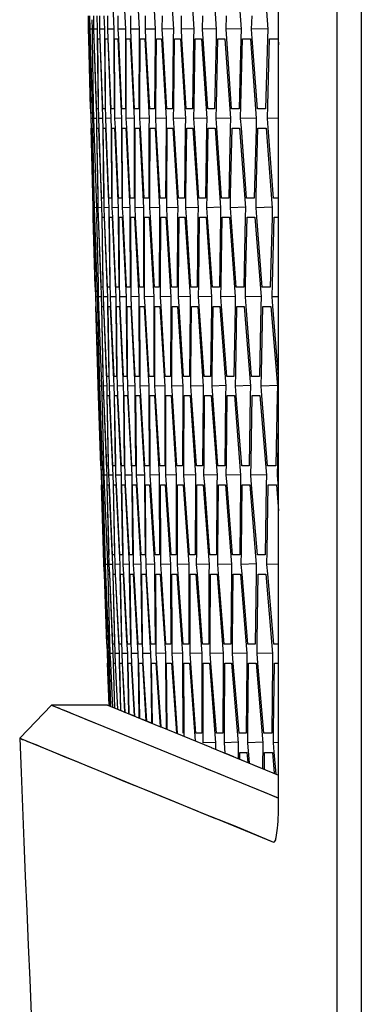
# Model space of a CAD drawing. Header units: millimetres. Extents: x 0 to 420, y 0 to 297.
# Tile 78 of 150: x 186.11 to 188.26, y 199.08 to 205.25. Entities that reach past the tile are written whole.
import ezdxf

# ---------------------------------------------------------------- set-up
doc = ezdxf.new("R2010")
doc.units = ezdxf.units.MM
doc.header["$LTSCALE"] = 23.1
doc.layers.get('0').update_dxf_attribs({"linetype": 'CONTINUOUS'})
doc.layers.add('02___PRT_ALL_AXES', color=7, linetype='CONTINUOUS')

msp = doc.modelspace()

# ---------------------------------------------------------------- linework, layer by layer
at = {"color": 7, "linetype": 'Continuous'}
for p, q in [((188.2577, 225.7925), (188.2577, 196.9141)), ((188.1035, 225.6818), (188.1035, 197.0248)), ((187.738, 200.3538), (187.738, 222.3528)), ((186.6829, 205.6937), (186.7034, 205.1938)), ((186.7537, 205.6937), (186.7763, 205.1938)), ((186.8383, 205.6937), (186.8629, 205.1938)), ((186.9367, 205.6937), (186.9633, 205.1938)), ((187.0487, 205.6937), (187.0774, 205.1938)), ((187.1746, 205.6937), (187.2052, 205.1938)), ((187.3141, 205.6937), (187.3468, 205.1938)), ((187.4674, 205.6937), (187.5021, 205.1938)), ((187.6343, 205.6937), (187.6711, 205.1938)), ((186.5453, 205.1938), (186.5435, 205.2771)), ((186.5479, 205.2537), (186.5494, 205.1938)), ((186.555, 205.1938), (186.5535, 205.2771)), ((186.5655, 205.2535), (186.5673, 205.1938)), ((186.5784, 205.1938), (186.5773, 205.2771)), ((186.5961, 205.2771), (186.5989, 205.1938)), ((186.6156, 205.1938), (186.6148, 205.2771)), ((186.6411, 205.2771), (186.6442, 205.1938)), ((186.6665, 205.1938), (186.6661, 205.2771)), ((186.7312, 205.1938), (186.7311, 205.2771)), ((186.8097, 205.1938), (186.8099, 205.2771)), ((186.9019, 205.1938), (186.9025, 205.2771)), ((187.0078, 205.1938), (187.0087, 205.2771)), ((187.1275, 205.1938), (187.1288, 205.2771)), ((187.2609, 205.1938), (187.2625, 205.2771)), ((187.408, 205.1938), (187.41, 205.2771)), ((187.5689, 205.1938), (187.5712, 205.2771)), ((186.5494, 205.1939), (186.5453, 205.1938)), ((186.5467, 205.1338), (186.5453, 205.1938)), ((186.5494, 205.1938), (186.5506, 205.1337)), ((186.5673, 205.1941), (186.555, 205.1938)), ((186.5566, 205.1339), (186.555, 205.1938)), ((186.5673, 205.1938), (186.5682, 205.1337)), ((186.5989, 205.1943), (186.5784, 205.1938)), ((186.5803, 205.1339), (186.5784, 205.1938)), ((186.5989, 205.1938), (186.5996, 205.1337)), ((186.6442, 205.1945), (186.6156, 205.1938)), ((186.6177, 205.134), (186.6156, 205.1938)), ((186.6442, 205.1938), (186.6447, 205.1337)), ((186.7034, 205.1947), (186.6665, 205.1938)), ((186.6689, 205.134), (186.6665, 205.1938)), ((186.7034, 205.1938), (186.7036, 205.1338)), ((186.7762, 205.1948), (186.7312, 205.1938)), ((186.7339, 205.1341), (186.7312, 205.1938)), ((186.7763, 205.1938), (186.7762, 205.1338)), ((186.8629, 205.195), (186.8097, 205.1938)), ((186.8125, 205.1341), (186.8097, 205.1938)), ((186.8629, 205.1938), (186.8626, 205.1339)), ((186.9632, 205.1952), (186.9019, 205.1938)), ((186.905, 205.1342), (186.9019, 205.1938)), ((186.9633, 205.1938), (186.9627, 205.1339)), ((187.0774, 205.1954), (187.0078, 205.1938)), ((187.0112, 205.1343), (187.0078, 205.1938)), ((187.0774, 205.1938), (187.0766, 205.134)), ((187.2052, 205.1956), (187.1275, 205.1938)), ((187.1311, 205.1344), (187.1275, 205.1938)), ((187.2052, 205.1938), (187.2042, 205.134)), ((187.3468, 205.1958), (187.2609, 205.1938)), ((187.2647, 205.1345), (187.2609, 205.1938)), ((187.3468, 205.1938), (187.3455, 205.1341)), ((187.5021, 205.196), (187.408, 205.1938)), ((187.4121, 205.1346), (187.408, 205.1938)), ((187.5021, 205.1938), (187.5006, 205.1341)), ((187.6711, 205.1961), (187.5689, 205.1938)), ((187.5732, 205.1347), (187.5689, 205.1938)), ((187.6711, 205.1938), (187.6694, 205.1342)), ((186.5576, 204.694), (186.5467, 205.1338)), ((186.5598, 204.7173), (186.5514, 205.1338)), ((186.5514, 205.1338), (186.5555, 205.1338)), ((186.5693, 204.694), (186.5566, 205.1339)), ((186.5767, 204.7173), (186.57, 205.1338)), ((186.57, 205.1338), (186.5782, 205.1338)), ((186.5782, 205.1338), (186.5917, 204.7173)), ((186.5948, 204.694), (186.5803, 205.1339)), ((186.5996, 205.1337), (186.605, 204.694)), ((186.6073, 204.7173), (186.6023, 205.1338)), ((186.6023, 205.1338), (186.6146, 205.1338)), ((186.6146, 205.1338), (186.6299, 204.7173)), ((186.634, 204.694), (186.6177, 205.134)), ((186.6447, 205.1337), (186.6483, 204.694)), ((186.6518, 204.7173), (186.6484, 205.1338)), ((186.6484, 205.1338), (186.6648, 205.1338)), ((186.6648, 205.1338), (186.6853, 204.634)), ((186.687, 204.694), (186.6689, 205.134)), ((186.7036, 205.1338), (186.7054, 204.694)), ((186.7099, 204.7173), (186.7083, 205.1338)), ((186.7083, 205.1338), (186.7288, 205.1338)), ((186.7288, 205.1338), (186.7513, 204.634)), ((186.7537, 204.694), (186.7339, 205.1341)), ((186.7762, 205.1338), (186.7763, 204.694)), ((186.7818, 204.7173), (186.7819, 205.1338)), ((186.7819, 205.1338), (186.8065, 205.1338)), ((186.8065, 205.1338), (186.831, 204.634)), ((186.8342, 204.694), (186.8125, 205.1341)), ((186.8626, 205.1339), (186.8608, 204.694)), ((186.8675, 204.7173), (186.8693, 205.1338)), ((186.8693, 205.1338), (186.8979, 205.1338)), ((186.8979, 205.1338), (186.9245, 204.634)), ((186.9285, 204.694), (186.905, 205.1342)), ((186.9627, 205.1339), (186.9592, 204.694)), ((186.9669, 204.7173), (186.9704, 205.1338)), ((186.9704, 205.1338), (187.0031, 205.1338)), ((187.0031, 205.1338), (187.0318, 204.634)), ((187.0364, 204.694), (187.0112, 205.1343)), ((187.0766, 205.134), (187.0712, 204.694)), ((187.08, 204.7173), (187.0852, 205.1338)), ((187.0852, 205.1338), (187.1221, 205.1338)), ((187.1221, 205.1338), (187.1528, 204.634)), ((187.1582, 204.694), (187.1311, 205.1344)), ((187.2042, 205.134), (187.197, 204.694)), ((187.2069, 204.7173), (187.2138, 205.1338)), ((187.2138, 205.1338), (187.2548, 205.1338)), ((187.2548, 205.1338), (187.2875, 204.634)), ((187.2936, 204.694), (187.2647, 205.1345)), ((187.3455, 205.1341), (187.3366, 204.694)), ((187.3475, 204.7173), (187.3561, 205.1338)), ((187.3561, 205.1338), (187.4011, 205.1338)), ((187.4011, 205.1338), (187.4359, 204.634)), ((187.4428, 204.694), (187.4121, 205.1346)), ((187.5006, 205.1341), (187.4898, 204.694)), ((187.5018, 204.7173), (187.5122, 205.1338)), ((187.5122, 205.1338), (187.5613, 205.1338)), ((187.5613, 205.1338), (187.598, 204.634)), ((187.6057, 204.694), (187.5732, 205.1347)), ((187.6694, 205.1342), (187.6568, 204.694)), ((187.6699, 204.7173), (187.6819, 205.1338)), ((187.6819, 205.1338), (187.7351, 205.1338)), ((187.7351, 205.1338), (187.738, 205.0957)), ((186.5573, 204.6939), (186.5588, 204.634)), ((186.5579, 204.694), (186.5576, 204.694)), ((186.5616, 204.634), (186.5598, 204.7173)), ((186.568, 204.6937), (186.5698, 204.634)), ((186.5754, 204.694), (186.5693, 204.694)), ((186.5782, 204.634), (186.5767, 204.7173)), ((186.5917, 204.7173), (186.5945, 204.634)), ((186.605, 204.694), (186.5948, 204.694)), ((186.6085, 204.634), (186.6073, 204.7173)), ((186.6299, 204.7173), (186.633, 204.634)), ((186.6483, 204.694), (186.634, 204.694)), ((186.6525, 204.634), (186.6518, 204.7173)), ((186.7054, 204.694), (186.687, 204.694)), ((186.7103, 204.634), (186.7099, 204.7173)), ((186.7763, 204.694), (186.7537, 204.694)), ((186.7819, 204.634), (186.7818, 204.7173)), ((186.8608, 204.694), (186.8342, 204.694)), ((186.8672, 204.634), (186.8675, 204.7173)), ((186.9591, 204.6947), (186.9285, 204.694)), ((186.9592, 204.694), (186.9285, 204.694)), ((186.9663, 204.634), (186.9669, 204.7173)), ((187.0712, 204.694), (187.0364, 204.694)), ((187.0791, 204.634), (187.08, 204.7173)), ((187.197, 204.694), (187.1582, 204.694)), ((187.2056, 204.634), (187.2069, 204.7173)), ((187.3365, 204.695), (187.2936, 204.694)), ((187.3366, 204.694), (187.2936, 204.694)), ((187.3459, 204.634), (187.3475, 204.7173)), ((187.4898, 204.694), (187.4428, 204.694)), ((187.4999, 204.634), (187.5018, 204.7173)), ((187.6568, 204.694), (187.6057, 204.694)), ((187.6676, 204.634), (187.6699, 204.7173)), ((186.5588, 204.634), (186.5602, 204.5739)), ((186.5698, 204.6342), (186.5616, 204.634)), ((186.5633, 204.574), (186.5616, 204.634)), ((186.5698, 204.634), (186.571, 204.5739)), ((186.5945, 204.6344), (186.5782, 204.634)), ((186.5801, 204.5741), (186.5782, 204.634)), ((186.5945, 204.634), (186.5955, 204.5738)), ((186.633, 204.6346), (186.6085, 204.634)), ((186.6106, 204.5741), (186.6085, 204.634)), ((186.633, 204.634), (186.6337, 204.5738)), ((186.6853, 204.6348), (186.6525, 204.634)), ((186.6549, 204.5741), (186.6525, 204.634)), ((186.6853, 204.634), (186.6857, 204.574)), ((186.7513, 204.635), (186.7103, 204.634)), ((186.713, 204.5742), (186.7103, 204.634)), ((186.7513, 204.634), (186.7515, 204.574)), ((186.831, 204.6352), (186.7819, 204.634)), ((186.7848, 204.5743), (186.7819, 204.634)), ((186.831, 204.634), (186.831, 204.574)), ((186.9245, 204.6354), (186.8672, 204.634)), ((186.8703, 204.5743), (186.8672, 204.634)), ((186.9245, 204.634), (186.9242, 204.574)), ((187.0317, 204.6356), (186.9663, 204.634)), ((186.9696, 204.5744), (186.9663, 204.634)), ((187.0318, 204.634), (187.0312, 204.5741)), ((187.1527, 204.6358), (187.0791, 204.634)), ((187.0827, 204.5745), (187.0791, 204.634)), ((187.1528, 204.634), (187.152, 204.5741)), ((187.2874, 204.636), (187.2056, 204.634)), ((187.2095, 204.5746), (187.2056, 204.634)), ((187.2875, 204.634), (187.2864, 204.5742)), ((187.4358, 204.6362), (187.3459, 204.634)), ((187.35, 204.5747), (187.3459, 204.634)), ((187.4359, 204.634), (187.4346, 204.5742)), ((187.598, 204.6364), (187.4999, 204.634)), ((187.5042, 204.5748), (187.4999, 204.634)), ((187.598, 204.634), (187.5965, 204.5743)), ((187.738, 204.6357), (187.6676, 204.634)), ((187.6721, 204.575), (187.6676, 204.634)), ((186.5707, 204.1575), (186.5605, 204.574)), ((186.5759, 204.1341), (186.5633, 204.574)), ((186.5807, 204.1575), (186.5723, 204.574)), ((186.5723, 204.574), (186.5784, 204.574)), ((186.5945, 204.1341), (186.5801, 204.5741)), ((186.5955, 204.5738), (186.6027, 204.1341)), ((186.6045, 204.1575), (186.5977, 204.574)), ((186.5977, 204.574), (186.608, 204.574)), ((186.608, 204.574), (186.6232, 204.1575)), ((186.6269, 204.1341), (186.6106, 204.5741)), ((186.6337, 204.5738), (186.6392, 204.1341)), ((186.642, 204.1575), (186.637, 204.574)), ((186.637, 204.574), (186.6513, 204.574)), ((186.6513, 204.574), (186.6683, 204.1575)), ((186.673, 204.1341), (186.6549, 204.5741)), ((186.6857, 204.574), (186.6894, 204.1341)), ((186.6933, 204.1575), (186.6899, 204.574)), ((186.6899, 204.574), (186.7084, 204.574)), ((186.7084, 204.574), (186.7309, 204.0742)), ((186.7329, 204.1341), (186.713, 204.5742)), ((186.7515, 204.574), (186.7533, 204.1341)), ((186.7583, 204.1575), (186.7567, 204.574)), ((186.7567, 204.574), (186.7792, 204.574)), ((186.7792, 204.574), (186.8038, 204.0742)), ((186.8065, 204.1341), (186.7848, 204.5743)), ((186.831, 204.574), (186.831, 204.1341)), ((186.8371, 204.1575), (186.8372, 204.574)), ((186.8372, 204.574), (186.8638, 204.574)), ((186.8638, 204.574), (186.8904, 204.0742)), ((186.8938, 204.1341), (186.8703, 204.5743)), ((186.9242, 204.574), (186.9225, 204.1341)), ((186.9296, 204.1575), (186.9314, 204.574)), ((186.9314, 204.574), (186.9621, 204.574)), ((186.9621, 204.574), (186.9908, 204.0742)), ((186.9949, 204.1341), (186.9696, 204.5744)), ((187.0312, 204.5741), (187.0277, 204.1341)), ((187.0359, 204.1575), (187.0394, 204.574)), ((187.0394, 204.574), (187.0742, 204.574)), ((187.0742, 204.574), (187.1049, 204.0742)), ((187.1098, 204.1341), (187.0827, 204.5745)), ((187.152, 204.5741), (187.1466, 204.1341)), ((187.1559, 204.1575), (187.1611, 204.574)), ((187.1611, 204.574), (187.2, 204.574)), ((187.2, 204.574), (187.2327, 204.0742)), ((187.2383, 204.1341), (187.2095, 204.5746)), ((187.2864, 204.5742), (187.2793, 204.1341)), ((187.2896, 204.1575), (187.2965, 204.574)), ((187.2965, 204.574), (187.3395, 204.574)), ((187.3395, 204.574), (187.3743, 204.0742)), ((187.3806, 204.1341), (187.35, 204.5747)), ((187.4346, 204.5742), (187.4256, 204.1341)), ((187.4371, 204.1575), (187.4457, 204.574)), ((187.4457, 204.574), (187.4928, 204.574)), ((187.4928, 204.574), (187.5295, 204.0742)), ((187.5367, 204.1341), (187.5042, 204.5748)), ((187.5965, 204.5743), (187.5857, 204.1341)), ((187.5983, 204.1575), (187.6086, 204.574)), ((187.6086, 204.574), (187.6597, 204.574)), ((187.6597, 204.574), (187.6985, 204.0742)), ((187.7064, 204.1341), (187.6721, 204.575)), ((186.5728, 204.0742), (186.5707, 204.1575)), ((186.5825, 204.0742), (186.5807, 204.1575)), ((186.6059, 204.0742), (186.6045, 204.1575)), ((186.6232, 204.1575), (186.6264, 204.0742)), ((186.6431, 204.0742), (186.642, 204.1575)), ((186.6683, 204.1575), (186.6718, 204.0742)), ((186.694, 204.0742), (186.6933, 204.1575)), ((186.7587, 204.0742), (186.7583, 204.1575)), ((186.8372, 204.0742), (186.8371, 204.1575)), ((186.9294, 204.0742), (186.9296, 204.1575)), ((187.0277, 204.135), (186.9949, 204.1341)), ((187.0353, 204.0742), (187.0359, 204.1575)), ((187.1549, 204.0742), (187.1559, 204.1575)), ((187.2883, 204.0742), (187.2896, 204.1575)), ((187.4355, 204.0742), (187.4371, 204.1575)), ((187.5963, 204.0742), (187.5983, 204.1575)), ((186.5769, 204.0743), (186.5728, 204.0742)), ((186.5745, 204.0142), (186.5728, 204.0742)), ((186.5751, 204.134), (186.5769, 204.0742)), ((186.58, 204.1341), (186.5759, 204.1341)), ((186.5769, 204.0742), (186.5783, 204.0141)), ((186.5948, 204.0745), (186.5825, 204.0742)), ((186.5844, 204.0142), (186.5825, 204.0742)), ((186.5928, 204.1338), (186.5948, 204.0742)), ((186.6027, 204.1341), (186.5945, 204.1341)), ((186.5948, 204.0742), (186.596, 204.014)), ((186.6264, 204.0747), (186.6059, 204.0742)), ((186.6081, 204.0143), (186.6059, 204.0742)), ((186.6264, 204.0742), (186.6273, 204.014)), ((186.6392, 204.1341), (186.6269, 204.1341)), ((186.6717, 204.0749), (186.6431, 204.0742)), ((186.6455, 204.0143), (186.6431, 204.0742)), ((186.6718, 204.0742), (186.6724, 204.014)), ((186.6894, 204.1341), (186.673, 204.1341)), ((186.7309, 204.0751), (186.694, 204.0742)), ((186.6967, 204.0144), (186.694, 204.0742)), ((186.7309, 204.0742), (186.7313, 204.0142)), ((186.7533, 204.1341), (186.7329, 204.1341)), ((186.8037, 204.0754), (186.7587, 204.0742)), ((186.7616, 204.0144), (186.7587, 204.0742)), ((186.8038, 204.0742), (186.8039, 204.0142)), ((186.831, 204.1341), (186.8065, 204.1341)), ((186.8903, 204.0756), (186.8372, 204.0742)), ((186.8403, 204.0145), (186.8372, 204.0742)), ((186.8904, 204.0742), (186.8903, 204.0142)), ((186.9225, 204.1341), (186.8938, 204.1341)), ((186.9907, 204.0758), (186.9294, 204.0742)), ((186.9327, 204.0146), (186.9294, 204.0742)), ((186.9908, 204.0742), (186.9904, 204.0142)), ((187.0277, 204.1341), (186.9949, 204.1341)), ((187.1048, 204.076), (187.0353, 204.0742)), ((187.0389, 204.0147), (187.0353, 204.0742)), ((187.1049, 204.0742), (187.1043, 204.0143)), ((187.1466, 204.1341), (187.1098, 204.1341)), ((187.2326, 204.0762), (187.1549, 204.0742)), ((187.1588, 204.0148), (187.1549, 204.0742)), ((187.2327, 204.0742), (187.2319, 204.0143)), ((187.2793, 204.1341), (187.2383, 204.1341)), ((187.3742, 204.0765), (187.2883, 204.0742)), ((187.2924, 204.0149), (187.2883, 204.0742)), ((187.3743, 204.0742), (187.3732, 204.0144)), ((187.4256, 204.1341), (187.3806, 204.1341)), ((187.5295, 204.0767), (187.4355, 204.0742)), ((187.4398, 204.015), (187.4355, 204.0742)), ((187.5295, 204.0742), (187.5283, 204.0144)), ((187.5857, 204.1341), (187.5367, 204.1341)), ((187.6985, 204.0769), (187.5963, 204.0742)), ((187.6008, 204.0151), (187.5963, 204.0742)), ((187.6985, 204.0742), (187.697, 204.0145)), ((187.738, 204.1341), (187.7064, 204.1341)), ((186.5872, 203.5744), (186.5745, 204.0142)), ((186.5893, 203.5977), (186.5791, 204.0142)), ((186.5791, 204.0142), (186.5832, 204.0142)), ((186.5989, 203.5744), (186.5844, 204.0142)), ((186.6062, 203.5977), (186.5977, 204.0142)), ((186.5977, 204.0142), (186.6059, 204.0142)), ((186.6059, 204.0142), (186.6212, 203.5977)), ((186.6243, 203.5744), (186.6081, 204.0143)), ((186.6273, 204.014), (186.6346, 203.5744)), ((186.6368, 203.5977), (186.6301, 204.0142)), ((186.6301, 204.0142), (186.6424, 204.0142)), ((186.6424, 204.0142), (186.6593, 203.5977)), ((186.6636, 203.5744), (186.6455, 204.0143)), ((186.6724, 204.014), (186.6779, 203.5744)), ((186.6812, 203.5977), (186.6762, 204.0142)), ((186.6762, 204.0142), (186.6926, 204.0142)), ((186.6926, 204.0142), (186.7112, 203.5977)), ((186.7166, 203.5744), (186.6967, 204.0144)), ((186.7313, 204.0142), (186.735, 203.5744)), ((186.7394, 203.5977), (186.736, 204.0142)), ((186.736, 204.0142), (186.7565, 204.0142)), ((186.7565, 204.0142), (186.7811, 203.5144)), ((186.7833, 203.5744), (186.7616, 204.0144)), ((186.8039, 204.0142), (186.8058, 203.5744)), ((186.8113, 203.5977), (186.8097, 204.0142)), ((186.8097, 204.0142), (186.8342, 204.0142)), ((186.8342, 204.0142), (186.8608, 203.5144)), ((186.8638, 203.5744), (186.8403, 204.0145)), ((186.8903, 204.0142), (186.8904, 203.5744)), ((186.8969, 203.5977), (186.897, 204.0142)), ((186.897, 204.0142), (186.9257, 204.0142)), ((186.9257, 204.0142), (186.9543, 203.5144)), ((186.958, 203.5744), (186.9327, 204.0146)), ((186.9904, 204.0142), (186.9887, 203.5744)), ((186.9963, 203.5977), (186.9981, 204.0142)), ((186.9981, 204.0142), (187.0309, 204.0142)), ((187.0309, 204.0142), (187.0615, 203.5144)), ((187.066, 203.5744), (187.0389, 204.0147)), ((187.1043, 204.0143), (187.1008, 203.5744)), ((187.1095, 203.5977), (187.113, 204.0142)), ((187.113, 204.0142), (187.1498, 204.0142)), ((187.1498, 204.0142), (187.1825, 203.5144)), ((187.1877, 203.5744), (187.1588, 204.0148)), ((187.2319, 204.0143), (187.2265, 203.5744)), ((187.2363, 203.5977), (187.2415, 204.0142)), ((187.2415, 204.0142), (187.2824, 204.0142)), ((187.2824, 204.0142), (187.3172, 203.5144)), ((187.3231, 203.5744), (187.2924, 204.0149)), ((187.3732, 204.0144), (187.3661, 203.5744)), ((187.3769, 203.5977), (187.3838, 204.0142)), ((187.3838, 204.0142), (187.4288, 204.0142)), ((187.4288, 204.0142), (187.4656, 203.5144)), ((187.4723, 203.5744), (187.4398, 204.015)), ((187.5283, 204.0144), (187.5193, 203.5744)), ((187.5312, 203.5977), (187.5398, 204.0142)), ((187.5398, 204.0142), (187.5889, 204.0142)), ((187.5889, 204.0142), (187.6278, 203.5144)), ((187.6351, 203.5744), (187.6008, 204.0151)), ((187.697, 204.0145), (187.6862, 203.5744)), ((187.6992, 203.5977), (187.7096, 204.0142)), ((187.7096, 204.0142), (187.738, 204.0142)), ((186.5914, 203.5144), (186.5893, 203.5977)), ((186.608, 203.5144), (186.6062, 203.5977)), ((186.6212, 203.5977), (186.6243, 203.5144)), ((186.6383, 203.5144), (186.6368, 203.5977)), ((186.6593, 203.5977), (186.6628, 203.5144)), ((186.6823, 203.5144), (186.6812, 203.5977)), ((186.7112, 203.5977), (186.7151, 203.5144)), ((186.7401, 203.5144), (186.7394, 203.5977)), ((186.8117, 203.5144), (186.8113, 203.5977)), ((186.897, 203.5144), (186.8969, 203.5977)), ((186.9961, 203.5144), (186.9963, 203.5977)), ((187.1089, 203.5144), (187.1095, 203.5977)), ((187.2354, 203.5144), (187.2363, 203.5977)), ((187.3756, 203.5144), (187.3769, 203.5977)), ((187.5296, 203.5144), (187.5312, 203.5977)), ((187.6973, 203.5144), (187.6992, 203.5977)), ((186.5869, 203.5743), (186.5886, 203.5144)), ((186.5874, 203.5744), (186.5872, 203.5744)), ((186.5976, 203.5741), (186.5996, 203.5144)), ((186.605, 203.5744), (186.5989, 203.5744)), ((186.6346, 203.5744), (186.6243, 203.5744)), ((186.6779, 203.5744), (186.6636, 203.5744)), ((186.735, 203.5744), (186.7166, 203.5744)), ((186.8058, 203.5744), (186.7833, 203.5744)), ((186.8904, 203.5744), (186.8638, 203.5744)), ((186.9887, 203.5752), (186.958, 203.5744)), ((186.9887, 203.5744), (186.958, 203.5744)), ((187.1008, 203.5744), (187.066, 203.5744)), ((187.2265, 203.5744), (187.1877, 203.5744)), ((187.366, 203.5756), (187.3231, 203.5744)), ((187.3661, 203.5744), (187.3231, 203.5744)), ((187.4655, 203.517), (187.3756, 203.5144)), ((187.5193, 203.5744), (187.4723, 203.5744)), ((187.6277, 203.5172), (187.5296, 203.5144)), ((187.6862, 203.5744), (187.6351, 203.5744)), ((186.5886, 203.5144), (186.5903, 203.4543)), ((186.5996, 203.5146), (186.5914, 203.5144)), ((186.5933, 203.4544), (186.5914, 203.5144)), ((186.5996, 203.5144), (186.601, 203.4542)), ((186.6243, 203.5149), (186.608, 203.5144)), ((186.6101, 203.4545), (186.608, 203.5144)), ((186.6243, 203.5144), (186.6255, 203.4542)), ((186.6628, 203.5151), (186.6383, 203.5144)), ((186.6407, 203.4545), (186.6383, 203.5144)), ((186.6628, 203.5144), (186.6638, 203.4541)), ((186.7151, 203.5153), (186.6823, 203.5144)), ((186.685, 203.4546), (186.6823, 203.5144)), ((186.7151, 203.5144), (186.7158, 203.4544)), ((186.781, 203.5156), (186.7401, 203.5144)), ((186.743, 203.4546), (186.7401, 203.5144)), ((186.7811, 203.5144), (186.7815, 203.4544)), ((186.8608, 203.5158), (186.8117, 203.5144)), ((186.8148, 203.4547), (186.8117, 203.5144)), ((186.8608, 203.5144), (186.861, 203.4544)), ((186.9543, 203.516), (186.897, 203.5144)), ((186.9004, 203.4548), (186.897, 203.5144)), ((186.9543, 203.5144), (186.9543, 203.4544)), ((187.0615, 203.5163), (186.9961, 203.5144)), ((186.9997, 203.4549), (186.9961, 203.5144)), ((187.0615, 203.5144), (187.0612, 203.4544)), ((187.1825, 203.5165), (187.1089, 203.5144)), ((187.1127, 203.455), (187.1089, 203.5144)), ((187.1825, 203.5144), (187.182, 203.4545)), ((187.3171, 203.5167), (187.2354, 203.5144)), ((187.2394, 203.4551), (187.2354, 203.5144)), ((187.2701, 203.0146), (187.2394, 203.4551)), ((187.3172, 203.5144), (187.3164, 203.4545)), ((187.3799, 203.4552), (187.3756, 203.5144)), ((187.4124, 203.0146), (187.3799, 203.4552)), ((187.4656, 203.5144), (187.4646, 203.4546)), ((187.5341, 203.4553), (187.5296, 203.5144)), ((187.5684, 203.0146), (187.5341, 203.4553)), ((187.6278, 203.5144), (187.6265, 203.4547)), ((187.738, 203.5156), (187.6973, 203.5144)), ((187.702, 203.4554), (187.6973, 203.5144)), ((187.7381, 203.0146), (187.702, 203.4554)), ((186.6025, 203.0379), (186.5906, 203.4544)), ((186.6078, 203.0146), (186.5933, 203.4544)), ((186.6125, 203.0379), (186.6023, 203.4544)), ((186.6023, 203.4544), (186.6085, 203.4544)), ((186.6264, 203.0146), (186.6101, 203.4545)), ((186.6255, 203.4542), (186.6346, 203.0146)), ((186.6362, 203.0379), (186.6278, 203.4544)), ((186.6278, 203.4544), (186.638, 203.4544)), ((186.638, 203.4544), (186.655, 203.0379)), ((186.6587, 203.0146), (186.6407, 203.4545)), ((186.6638, 203.4541), (186.671, 203.0146)), ((186.6738, 203.0379), (186.667, 203.4544)), ((186.667, 203.4544), (186.6813, 203.4544)), ((186.6813, 203.4544), (186.7, 203.0379)), ((186.7048, 203.0146), (186.685, 203.4546)), ((186.7158, 203.4544), (186.7212, 203.0146)), ((186.725, 203.0379), (186.72, 203.4544)), ((186.72, 203.4544), (186.7384, 203.4544)), ((186.7384, 203.4544), (186.763, 202.9546)), ((186.7647, 203.0146), (186.743, 203.4546)), ((186.7815, 203.4544), (186.7852, 203.0146)), ((186.7901, 203.0379), (186.7867, 203.4544)), ((186.7867, 203.4544), (186.8092, 203.4544)), ((186.8092, 203.4544), (186.8358, 202.9546)), ((186.8383, 203.0146), (186.8148, 203.4547)), ((186.861, 203.4544), (186.8629, 203.0146)), ((186.8688, 203.0379), (186.8672, 203.4544)), ((186.8672, 203.4544), (186.8938, 203.4544)), ((186.8938, 203.4544), (186.9225, 202.9546)), ((186.9257, 203.0146), (186.9004, 203.4548)), ((186.9543, 203.4544), (186.9543, 203.0146)), ((186.9613, 203.0379), (186.9614, 203.4544)), ((186.9614, 203.4544), (186.9921, 203.4544)), ((186.9921, 203.4544), (187.0228, 202.9546)), ((187.0267, 203.0146), (186.9997, 203.4549)), ((187.0612, 203.4544), (187.0595, 203.0146)), ((187.0676, 203.0379), (187.0694, 203.4544)), ((187.0694, 203.4544), (187.1042, 203.4544)), ((187.1042, 203.4544), (187.1369, 202.9546)), ((187.1416, 203.0146), (187.1127, 203.455)), ((187.182, 203.4545), (187.1784, 203.0146)), ((187.1876, 203.0379), (187.1911, 203.4544)), ((187.1911, 203.4544), (187.23, 203.4544)), ((187.23, 203.4544), (187.2647, 202.9546)), ((187.3164, 203.4545), (187.311, 203.0146)), ((187.3213, 203.0379), (187.3265, 203.4544)), ((187.3265, 203.4544), (187.3695, 203.4544)), ((187.3695, 203.4544), (187.4063, 202.9546)), ((187.4646, 203.4546), (187.4574, 203.0146)), ((187.4688, 203.0379), (187.4757, 203.4544)), ((187.4757, 203.4544), (187.5227, 203.4544)), ((187.5227, 203.4544), (187.5615, 202.9546)), ((187.6265, 203.4547), (187.6175, 203.0146)), ((187.6299, 203.0379), (187.6385, 203.4544)), ((187.6385, 203.4544), (187.6897, 203.4544)), ((187.6897, 203.4544), (187.7305, 202.9546)), ((186.6049, 202.9546), (186.6025, 203.0379)), ((186.6146, 202.9546), (186.6125, 203.0379)), ((186.638, 202.9546), (186.6362, 203.0379)), ((186.655, 203.0379), (186.6585, 202.9546)), ((186.6752, 202.9546), (186.6738, 203.0379)), ((186.7, 203.0379), (186.7039, 202.9546)), ((186.7261, 202.9546), (186.725, 203.0379)), ((186.7908, 202.9546), (186.7901, 203.0379)), ((186.8693, 202.9546), (186.8688, 203.0379)), ((186.9614, 202.9546), (186.9613, 203.0379)), ((187.0673, 202.9546), (187.0676, 203.0379)), ((187.187, 202.9546), (187.1876, 203.0379)), ((187.3204, 202.9546), (187.3213, 203.0379)), ((187.4675, 202.9546), (187.4688, 203.0379)), ((187.6283, 202.9546), (187.6299, 203.0379)), ((186.607, 203.0144), (186.609, 202.9546)), ((186.6119, 203.0146), (186.6078, 203.0146)), ((186.6246, 203.0142), (186.6269, 202.9546)), ((186.6346, 203.0146), (186.6264, 203.0146)), ((186.671, 203.0146), (186.6587, 203.0146)), ((186.7212, 203.0146), (186.7048, 203.0146)), ((186.7852, 203.0146), (186.7647, 203.0146)), ((186.8629, 203.0146), (186.8383, 203.0146)), ((186.9543, 203.0146), (186.9257, 203.0146)), ((187.0595, 203.0156), (187.0267, 203.0146)), ((187.0595, 203.0146), (187.0267, 203.0146)), ((187.1784, 203.0146), (187.1416, 203.0146)), ((187.311, 203.0146), (187.2701, 203.0146)), ((187.4574, 203.0146), (187.4124, 203.0146)), ((187.6175, 203.0146), (187.5684, 203.0146)), ((186.609, 202.9548), (186.6049, 202.9546)), ((186.6068, 202.8947), (186.6049, 202.9546)), ((186.609, 202.9546), (186.6107, 202.8945)), ((186.6269, 202.955), (186.6146, 202.9546)), ((186.6168, 202.8947), (186.6146, 202.9546)), ((186.6269, 202.9546), (186.6283, 202.8944)), ((186.6585, 202.9553), (186.638, 202.9546)), ((186.6404, 202.8947), (186.638, 202.9546)), ((186.6585, 202.9546), (186.6597, 202.8944)), ((186.7038, 202.9555), (186.6752, 202.9546)), ((186.6778, 202.8948), (186.6752, 202.9546)), ((186.7039, 202.9546), (186.7048, 202.8943)), ((186.7629, 202.9558), (186.7261, 202.9546)), ((186.729, 202.8949), (186.7261, 202.9546)), ((186.763, 202.9546), (186.7637, 202.8946)), ((186.8358, 202.956), (186.7908, 202.9546)), ((186.7939, 202.8949), (186.7908, 202.9546)), ((186.8358, 202.9546), (186.8363, 202.8946)), ((186.9224, 202.9563), (186.8693, 202.9546)), ((186.8726, 202.895), (186.8693, 202.9546)), ((186.9225, 202.9546), (186.9226, 202.8946)), ((187.0228, 202.9565), (186.9614, 202.9546)), ((186.965, 202.8951), (186.9614, 202.9546)), ((187.0228, 202.9546), (187.0228, 202.8947)), ((187.1368, 202.9568), (187.0673, 202.9546)), ((187.0712, 202.8952), (187.0673, 202.9546)), ((187.1369, 202.9546), (187.1366, 202.8947)), ((187.2647, 202.957), (187.187, 202.9546)), ((187.1911, 202.8953), (187.187, 202.9546)), ((187.2647, 202.9546), (187.2642, 202.8947)), ((187.4062, 202.9573), (187.3204, 202.9546)), ((187.3247, 202.8954), (187.3204, 202.9546)), ((187.4063, 202.9546), (187.4055, 202.8948)), ((187.5615, 202.9575), (187.4675, 202.9546)), ((187.472, 202.8955), (187.4675, 202.9546)), ((187.5615, 202.9546), (187.5605, 202.8949)), ((187.7304, 202.9578), (187.6283, 202.9546)), ((187.6331, 202.8956), (187.6283, 202.9546)), ((187.7305, 202.9546), (187.7292, 202.8949)), ((186.6213, 202.4549), (186.6068, 202.8947)), ((186.6234, 202.4782), (186.6115, 202.8947)), ((186.6115, 202.8947), (186.6156, 202.8947)), ((186.633, 202.4549), (186.6168, 202.8947)), ((186.6402, 202.4782), (186.6301, 202.8947)), ((186.6301, 202.8947), (186.6383, 202.8947)), ((186.6383, 202.8947), (186.6553, 202.4782)), ((186.6585, 202.4549), (186.6404, 202.8947)), ((186.6597, 202.8944), (186.6687, 202.4549)), ((186.6709, 202.4782), (186.6624, 202.8947)), ((186.6624, 202.8947), (186.6747, 202.8947)), ((186.6747, 202.8947), (186.6934, 202.4782)), ((186.6977, 202.4549), (186.6778, 202.8948)), ((186.7048, 202.8943), (186.7121, 202.4549)), ((186.7153, 202.4782), (186.7085, 202.8947)), ((186.7085, 202.8947), (186.7249, 202.8947)), ((186.7249, 202.8947), (186.7453, 202.4782)), ((186.7507, 202.4549), (186.729, 202.8949)), ((186.7637, 202.8946), (186.7691, 202.4549)), ((186.7734, 202.4782), (186.7684, 202.8947)), ((186.7684, 202.8947), (186.7889, 202.8947)), ((186.7889, 202.8947), (186.8155, 202.3949)), ((186.8174, 202.4549), (186.7939, 202.8949)), ((186.8363, 202.8946), (186.8399, 202.4549)), ((186.8453, 202.4782), (186.842, 202.8947)), ((186.842, 202.8947), (186.8665, 202.8947)), ((186.8665, 202.8947), (186.8952, 202.3949)), ((186.8979, 202.4549), (186.8726, 202.895)), ((186.9226, 202.8946), (186.9245, 202.4549)), ((186.931, 202.4782), (186.9293, 202.8947)), ((186.9293, 202.8947), (186.958, 202.8947)), ((186.958, 202.8947), (186.9887, 202.3949)), ((186.9921, 202.4549), (186.965, 202.8951)), ((187.0228, 202.8947), (187.0228, 202.4549)), ((187.0303, 202.4782), (187.0304, 202.8947)), ((187.0304, 202.8947), (187.0632, 202.8947)), ((187.0632, 202.8947), (187.0959, 202.3949)), ((187.1001, 202.4549), (187.0712, 202.8952)), ((187.1366, 202.8947), (187.1348, 202.4549)), ((187.1435, 202.4782), (187.1453, 202.8947)), ((187.1453, 202.8947), (187.1821, 202.8947)), ((187.1821, 202.8947), (187.2168, 202.3949)), ((187.2218, 202.4549), (187.1911, 202.8953)), ((187.2642, 202.8947), (187.2606, 202.4549)), ((187.2703, 202.4782), (187.2738, 202.8947)), ((187.2738, 202.8947), (187.3147, 202.8947)), ((187.3147, 202.8947), (187.3515, 202.3949)), ((187.3572, 202.4549), (187.3247, 202.8954)), ((187.4055, 202.8948), (187.4001, 202.4549)), ((187.4109, 202.4782), (187.4161, 202.8947)), ((187.4161, 202.8947), (187.4611, 202.8947)), ((187.4611, 202.8947), (187.4999, 202.3949)), ((187.5063, 202.4549), (187.472, 202.8955)), ((187.5605, 202.8949), (187.5533, 202.4549)), ((187.5652, 202.4782), (187.5721, 202.8947)), ((187.5721, 202.8947), (187.6212, 202.8947)), ((187.6212, 202.8947), (187.662, 202.3949)), ((187.6691, 202.4549), (187.6331, 202.8956)), ((187.7292, 202.8949), (187.7203, 202.4549)), ((187.7332, 202.4782), (187.738, 202.7169)), ((186.6258, 202.3949), (186.6234, 202.4782)), ((186.6424, 202.3949), (186.6402, 202.4782)), ((186.6553, 202.4782), (186.6587, 202.3949)), ((186.6727, 202.3949), (186.6709, 202.4782)), ((186.6934, 202.4782), (186.6972, 202.3949)), ((186.7167, 202.3949), (186.7153, 202.4782)), ((186.7453, 202.4782), (186.7495, 202.3949)), ((186.7745, 202.3949), (186.7734, 202.4782)), ((186.8461, 202.3949), (186.8453, 202.4782)), ((186.9314, 202.3949), (186.931, 202.4782)), ((187.0304, 202.3949), (187.0303, 202.4782)), ((187.1432, 202.3949), (187.1435, 202.4782)), ((187.2697, 202.3949), (187.2703, 202.4782)), ((187.4099, 202.3949), (187.4109, 202.4782)), ((187.5639, 202.3949), (187.5652, 202.4782)), ((187.7315, 202.3949), (187.7332, 202.4782)), ((186.621, 202.4548), (186.623, 202.3949)), ((186.6216, 202.4549), (186.6213, 202.4549)), ((186.6318, 202.4546), (186.634, 202.3949)), ((186.6392, 202.4549), (186.633, 202.4549)), ((186.6687, 202.4549), (186.6585, 202.4549)), ((186.7121, 202.4549), (186.6977, 202.4549)), ((186.7691, 202.4549), (186.7507, 202.4549)), ((186.8399, 202.4549), (186.8174, 202.4549)), ((186.9245, 202.4549), (186.8979, 202.4549)), ((187.0228, 202.4559), (186.9921, 202.4549)), ((187.0228, 202.4549), (186.9921, 202.4549)), ((187.1348, 202.4549), (187.1001, 202.4549)), ((187.2606, 202.4549), (187.2218, 202.4549)), ((187.4001, 202.4563), (187.3572, 202.4549)), ((187.4001, 202.4549), (187.3572, 202.4549)), ((187.5533, 202.4549), (187.5063, 202.4549)), ((187.7203, 202.4549), (187.6691, 202.4549)), ((186.623, 202.3949), (186.625, 202.3349)), ((186.634, 202.3952), (186.6258, 202.3949)), ((186.628, 202.335), (186.6258, 202.3949)), ((186.634, 202.3949), (186.6357, 202.3347)), ((186.6587, 202.3954), (186.6424, 202.3949)), ((186.6448, 202.335), (186.6424, 202.3949)), ((186.6587, 202.3949), (186.6602, 202.3346)), ((186.6972, 202.3957), (186.6727, 202.3949)), ((186.6753, 202.3351), (186.6727, 202.3949)), ((186.6972, 202.3949), (186.6984, 202.3346)), ((186.7494, 202.396), (186.7167, 202.3949)), ((186.7196, 202.3351), (186.7167, 202.3949)), ((186.7495, 202.3949), (186.7504, 202.3349)), ((186.8154, 202.3963), (186.7745, 202.3949)), ((186.7776, 202.3352), (186.7745, 202.3949)), ((186.8155, 202.3949), (186.8161, 202.3349)), ((186.8951, 202.3965), (186.8461, 202.3949)), ((186.8494, 202.3353), (186.8461, 202.3949)), ((186.8952, 202.3949), (186.8956, 202.3349)), ((186.9886, 202.3968), (186.9314, 202.3949)), ((186.935, 202.3353), (186.9314, 202.3949)), ((186.9887, 202.3949), (186.9889, 202.3349)), ((187.0958, 202.3971), (187.0304, 202.3949)), ((187.0343, 202.3354), (187.0304, 202.3949)), ((187.0959, 202.3949), (187.0958, 202.335)), ((187.2168, 202.3973), (187.1432, 202.3949)), ((187.1473, 202.3355), (187.1432, 202.3949)), ((187.2168, 202.3949), (187.2165, 202.335)), ((187.3514, 202.3976), (187.2697, 202.3949)), ((187.274, 202.3356), (187.2697, 202.3949)), ((187.3515, 202.3949), (187.351, 202.335)), ((187.4998, 202.3979), (187.4099, 202.3949)), ((187.4145, 202.3357), (187.4099, 202.3949)), ((187.4999, 202.3949), (187.4991, 202.3351)), ((187.6619, 202.3981), (187.5639, 202.3949)), ((187.5687, 202.3359), (187.5639, 202.3949)), ((187.662, 202.3949), (187.661, 202.3352)), ((187.738, 202.3951), (187.7315, 202.3949)), ((187.738, 202.3186), (187.7315, 202.3949)), ((186.6388, 201.9185), (186.6253, 202.3349)), ((186.6443, 201.8952), (186.628, 202.335)), ((186.6488, 201.9185), (186.637, 202.3349)), ((186.637, 202.3349), (186.6431, 202.3349)), ((186.6628, 201.8952), (186.6448, 202.335)), ((186.6602, 202.3346), (186.671, 201.8952)), ((186.6726, 201.9185), (186.6624, 202.3349)), ((186.6624, 202.3349), (186.6727, 202.3349)), ((186.6727, 202.3349), (186.6914, 201.9185)), ((186.6952, 201.8952), (186.6753, 202.3351)), ((186.6984, 202.3346), (186.7075, 201.8952)), ((186.7101, 201.9185), (186.7017, 202.3349)), ((186.7017, 202.3349), (186.716, 202.3349)), ((186.716, 202.3349), (186.7364, 201.9185)), ((186.7413, 201.8952), (186.7196, 202.3351)), ((186.7504, 202.3349), (186.7577, 201.8952)), ((186.7614, 201.9185), (186.7546, 202.3349)), ((186.7546, 202.3349), (186.7731, 202.3349)), ((186.7731, 202.3349), (186.7997, 201.8352)), ((186.8011, 201.8952), (186.7776, 202.3352)), ((186.8161, 202.3349), (186.8216, 201.8952)), ((186.8264, 201.9185), (186.8214, 202.3349)), ((186.8214, 202.3349), (186.8439, 202.3349)), ((186.8439, 202.3349), (186.8725, 201.8352)), ((186.8747, 201.8952), (186.8494, 202.3353)), ((186.8956, 202.3349), (186.8993, 201.8952)), ((186.9051, 201.9185), (186.9018, 202.3349)), ((186.9018, 202.3349), (186.9284, 202.3349)), ((186.9284, 202.3349), (186.9591, 201.8352)), ((186.9621, 201.8952), (186.935, 202.3353)), ((186.9889, 202.3349), (186.9907, 201.8952)), ((186.9977, 201.9185), (186.996, 202.3349)), ((186.996, 202.3349), (187.0267, 202.3349)), ((187.0267, 202.3349), (187.0595, 201.8352)), ((187.0631, 201.8952), (187.0343, 202.3354)), ((187.0958, 202.335), (187.0959, 201.8952)), ((187.1039, 201.9185), (187.104, 202.3349)), ((187.104, 202.3349), (187.1388, 202.3349)), ((187.1388, 202.3349), (187.1735, 201.8352)), ((187.178, 201.8952), (187.1473, 202.3355)), ((187.2165, 202.335), (187.2148, 201.8952)), ((187.2239, 201.9185), (187.2257, 202.3349)), ((187.2257, 202.3349), (187.2645, 202.3349)), ((187.2645, 202.3349), (187.3013, 201.8352)), ((187.3065, 201.8952), (187.274, 202.3356)), ((187.351, 202.335), (187.3474, 201.8952)), ((187.3576, 201.9185), (187.3611, 202.3349)), ((187.3611, 202.3349), (187.404, 202.3349)), ((187.404, 202.3349), (187.4429, 201.8352)), ((187.4488, 201.8952), (187.4145, 202.3357)), ((187.4991, 202.3351), (187.4938, 201.8952)), ((187.505, 201.9185), (187.5102, 202.3349)), ((187.5102, 202.3349), (187.5573, 202.3349)), ((187.5573, 202.3349), (187.5981, 201.8352)), ((187.6047, 201.8952), (187.5687, 202.3359)), ((187.661, 202.3352), (187.6538, 201.8952)), ((187.6661, 201.9185), (187.6731, 202.3349)), ((187.6731, 202.3349), (187.7242, 202.3349)), ((187.7242, 202.3349), (187.738, 202.1722)), ((186.6416, 201.8352), (186.6388, 201.9185)), ((186.6513, 201.8352), (186.6488, 201.9185)), ((186.6747, 201.8352), (186.6726, 201.9185)), ((186.6914, 201.9185), (186.6952, 201.8352)), ((186.7119, 201.8352), (186.7101, 201.9185)), ((186.7364, 201.9185), (186.7405, 201.8352)), ((186.7628, 201.8352), (186.7614, 201.9185)), ((186.8275, 201.8352), (186.8264, 201.9185)), ((186.9059, 201.8352), (186.9051, 201.9185)), ((186.9981, 201.8352), (186.9977, 201.9185)), ((187.104, 201.8352), (187.1039, 201.9185)), ((187.2236, 201.8352), (187.2239, 201.9185)), ((187.357, 201.8352), (187.3576, 201.9185)), ((187.5041, 201.8352), (187.505, 201.9185)), ((187.6649, 201.8352), (187.6661, 201.9185)), ((186.6435, 201.895), (186.6457, 201.8352)), ((186.6484, 201.8952), (186.6443, 201.8952)), ((186.6611, 201.8948), (186.6636, 201.8352)), ((186.671, 201.8952), (186.6628, 201.8952)), ((186.7075, 201.8952), (186.6952, 201.8952)), ((186.7577, 201.8952), (186.7413, 201.8952)), ((186.8216, 201.8952), (186.8011, 201.8952)), ((186.8993, 201.8952), (186.8747, 201.8952)), ((186.9907, 201.8962), (186.9621, 201.8952)), ((186.9907, 201.8952), (186.9621, 201.8952)), ((187.0958, 201.8963), (187.0631, 201.8952)), ((187.0959, 201.8952), (187.0631, 201.8952)), ((187.2148, 201.8952), (187.178, 201.8952)), ((187.3474, 201.8952), (187.3065, 201.8952)), ((187.4938, 201.8952), (187.4488, 201.8952)), ((187.6538, 201.8952), (187.6047, 201.8952)), ((186.6457, 201.8354), (186.6416, 201.8352)), ((186.6438, 201.7753), (186.6416, 201.8352)), ((186.6457, 201.8352), (186.6476, 201.7751)), ((186.6636, 201.8357), (186.6513, 201.8352)), ((186.6537, 201.7753), (186.6513, 201.8352)), ((186.6636, 201.8352), (186.6653, 201.775)), ((186.6952, 201.8359), (186.6747, 201.8352)), ((186.6774, 201.7754), (186.6747, 201.8352)), ((186.6952, 201.8352), (186.6966, 201.7749)), ((186.7405, 201.8362), (186.7119, 201.8352)), ((186.7148, 201.7754), (186.7119, 201.8352)), ((186.7405, 201.8352), (186.7417, 201.7749)), ((186.7996, 201.8365), (186.7628, 201.8352)), ((186.7659, 201.7755), (186.7628, 201.8352)), ((186.7997, 201.8352), (186.8006, 201.7752)), ((186.8725, 201.8368), (186.8275, 201.8352)), ((186.8309, 201.7756), (186.8275, 201.8352)), ((186.8725, 201.8352), (186.8732, 201.7752)), ((186.9591, 201.8371), (186.9059, 201.8352)), ((186.9095, 201.7756), (186.9059, 201.8352)), ((186.9591, 201.8352), (186.9595, 201.7752)), ((187.0594, 201.8374), (186.9981, 201.8352)), ((187.0019, 201.7757), (186.9981, 201.8352)), ((187.0595, 201.8352), (187.0596, 201.7752)), ((187.1735, 201.8377), (187.104, 201.8352)), ((187.1081, 201.7758), (187.104, 201.8352)), ((187.1735, 201.8352), (187.1735, 201.7753)), ((187.3012, 201.8379), (187.2236, 201.8352)), ((187.2279, 201.7759), (187.2236, 201.8352)), ((187.3013, 201.8352), (187.301, 201.7753)), ((187.4428, 201.8382), (187.357, 201.8352)), ((187.3615, 201.776), (187.357, 201.8352)), ((187.4429, 201.8352), (187.4423, 201.7754)), ((187.598, 201.8385), (187.5041, 201.8352)), ((187.5088, 201.7761), (187.5041, 201.8352)), ((187.5981, 201.8352), (187.5973, 201.7754)), ((187.738, 201.8378), (187.6649, 201.8352)), ((187.6699, 201.7763), (187.6649, 201.8352)), ((186.6601, 201.3356), (186.6438, 201.7753)), ((186.662, 201.3589), (186.6484, 201.7753)), ((186.6484, 201.7753), (186.6525, 201.7753)), ((186.6718, 201.3356), (186.6537, 201.7753)), ((186.6789, 201.3589), (186.667, 201.7753)), ((186.667, 201.7753), (186.6752, 201.7753)), ((186.6752, 201.7753), (186.6939, 201.3589)), ((186.6972, 201.3356), (186.6774, 201.7754)), ((186.6966, 201.7749), (186.7075, 201.3356)), ((186.7095, 201.3589), (186.6994, 201.7753)), ((186.6994, 201.7753), (186.7116, 201.7753)), ((186.7116, 201.7753), (186.732, 201.3589)), ((186.7365, 201.3356), (186.7148, 201.7754)), ((186.7417, 201.7749), (186.7508, 201.3356)), ((186.7539, 201.3589), (186.7455, 201.7753)), ((186.7455, 201.7753), (186.7618, 201.7753)), ((186.7618, 201.7753), (186.7839, 201.3589)), ((186.7894, 201.3356), (186.7659, 201.7755)), ((186.8006, 201.7752), (186.8078, 201.3356)), ((186.812, 201.3589), (186.8053, 201.7753)), ((186.8053, 201.7753), (186.8258, 201.7753)), ((186.8258, 201.7753), (186.8544, 201.2756)), ((186.8561, 201.3356), (186.8309, 201.7756)), ((186.8732, 201.7752), (186.8787, 201.3356)), ((186.8839, 201.3589), (186.8789, 201.7753)), ((186.8789, 201.7753), (186.9035, 201.7753)), ((186.9035, 201.7753), (186.9341, 201.2756)), ((186.9366, 201.3356), (186.9095, 201.7756)), ((186.9595, 201.7752), (186.9632, 201.3356)), ((186.9696, 201.3589), (186.9662, 201.7753)), ((186.9662, 201.7753), (186.9949, 201.7753)), ((186.9949, 201.7753), (187.0276, 201.2756)), ((187.0308, 201.3356), (187.0019, 201.7757)), ((187.0596, 201.7752), (187.0615, 201.3356)), ((187.0689, 201.3589), (187.0673, 201.7753)), ((187.0673, 201.7753), (187.1, 201.7753)), ((187.1, 201.7753), (187.1348, 201.2756)), ((187.1387, 201.3356), (187.1081, 201.7758)), ((187.1735, 201.7753), (187.1735, 201.3356)), ((187.182, 201.3589), (187.1821, 201.7753)), ((187.1821, 201.7753), (187.2189, 201.7753)), ((187.2189, 201.7753), (187.2557, 201.2756)), ((187.2604, 201.3356), (187.2279, 201.7759)), ((187.301, 201.7753), (187.2993, 201.3356)), ((187.3089, 201.3589), (187.3107, 201.7753)), ((187.3107, 201.7753), (187.3516, 201.7753)), ((187.3516, 201.7753), (187.3904, 201.2756)), ((187.3958, 201.3356), (187.3615, 201.776)), ((187.4423, 201.7754), (187.4388, 201.3356)), ((187.4494, 201.3589), (187.4529, 201.7753)), ((187.4529, 201.7753), (187.4979, 201.7753)), ((187.4979, 201.7753), (187.5388, 201.2756)), ((187.5449, 201.3356), (187.5088, 201.7761)), ((187.5973, 201.7754), (187.5919, 201.3356)), ((187.6037, 201.3589), (187.6089, 201.7753)), ((187.6089, 201.7753), (187.658, 201.7753)), ((187.658, 201.7753), (187.7009, 201.2756)), ((187.7077, 201.3356), (187.6699, 201.7763)), ((186.6648, 201.2756), (186.662, 201.3589)), ((186.6814, 201.2756), (186.6789, 201.3589)), ((186.6939, 201.3589), (186.6977, 201.2756)), ((186.7117, 201.2756), (186.7095, 201.3589)), ((186.732, 201.3589), (186.7362, 201.2756)), ((186.7557, 201.2756), (186.7539, 201.3589)), ((186.7839, 201.3589), (186.7884, 201.2756)), ((186.8135, 201.2756), (186.812, 201.3589)), ((186.885, 201.2756), (186.8839, 201.3589)), ((186.9703, 201.2756), (186.9696, 201.3589)), ((187.0694, 201.2756), (187.0689, 201.3589)), ((187.1821, 201.2756), (187.182, 201.3589)), ((187.3086, 201.2756), (187.3089, 201.3589)), ((187.4488, 201.2756), (187.4494, 201.3589)), ((187.6027, 201.2756), (187.6037, 201.3589)), ((186.6598, 201.3355), (186.662, 201.2756)), ((186.6603, 201.3356), (186.6601, 201.3356)), ((186.6705, 201.3352), (186.673, 201.2756)), ((186.6779, 201.3356), (186.6718, 201.3356)), ((186.7075, 201.3356), (186.6972, 201.3356)), ((186.7508, 201.3356), (186.7365, 201.3356)), ((186.8078, 201.3356), (186.7894, 201.3356)), ((186.8787, 201.3356), (186.8561, 201.3356)), ((186.9632, 201.3365), (186.9366, 201.3356)), ((186.9632, 201.3356), (186.9366, 201.3356)), ((187.0615, 201.3367), (187.0308, 201.3356)), ((187.0615, 201.3356), (187.0308, 201.3356)), ((187.1735, 201.3356), (187.1387, 201.3356)), ((187.2993, 201.3356), (187.2604, 201.3356)), ((187.4387, 201.3371), (187.3958, 201.3356)), ((187.4388, 201.3356), (187.3958, 201.3356)), ((187.5919, 201.3356), (187.5449, 201.3356)), ((187.738, 201.3356), (187.7077, 201.3356)), ((186.662, 201.2756), (186.6642, 201.2155)), ((186.673, 201.2759), (186.6648, 201.2756)), ((186.6672, 201.2157), (186.6648, 201.2756)), ((186.673, 201.2756), (186.6749, 201.2154)), ((186.6977, 201.2762), (186.6814, 201.2756)), ((186.684, 201.2157), (186.6814, 201.2756)), ((186.6977, 201.2756), (186.6994, 201.2153)), ((186.7362, 201.2765), (186.7117, 201.2756)), ((186.7145, 201.2158), (186.7117, 201.2756)), ((186.7362, 201.2756), (186.7376, 201.2152)), ((186.7884, 201.2768), (186.7557, 201.2756)), ((186.7588, 201.2158), (186.7557, 201.2756)), ((186.7884, 201.2756), (186.7896, 201.2155)), ((186.8544, 201.2771), (186.8135, 201.2756)), ((186.8169, 201.2159), (186.8135, 201.2756)), ((186.8544, 201.2756), (186.8553, 201.2156)), ((186.9341, 201.2774), (186.885, 201.2756)), ((186.8886, 201.216), (186.885, 201.2756)), ((186.9341, 201.2756), (186.9348, 201.2156)), ((187.0275, 201.2777), (186.9703, 201.2756)), ((186.9742, 201.2161), (186.9703, 201.2756)), ((187.0276, 201.2756), (187.028, 201.2156)), ((187.1347, 201.278), (187.0694, 201.2756)), ((187.0734, 201.2161), (187.0694, 201.2756)), ((187.1348, 201.2756), (187.135, 201.2156)), ((187.2556, 201.2783), (187.1821, 201.2756)), ((187.1864, 201.2162), (187.1821, 201.2756)), ((187.2557, 201.2756), (187.2557, 201.2156)), ((187.3903, 201.2786), (187.3086, 201.2756)), ((187.3131, 201.2164), (187.3086, 201.2756)), ((187.3904, 201.2756), (187.3901, 201.2157)), ((187.5387, 201.2789), (187.4488, 201.2756)), ((187.4536, 201.2165), (187.4488, 201.2756)), ((187.5388, 201.2756), (187.5382, 201.2157)), ((187.7007, 201.2792), (187.6027, 201.2756)), ((187.6077, 201.2166), (187.6027, 201.2756)), ((187.7009, 201.2756), (187.7001, 201.2158)), ((186.6742, 200.9494), (186.6645, 201.2156)), ((186.6749, 201.0258), (186.6672, 201.2157)), ((186.6849, 200.9449), (186.6762, 201.2156)), ((186.6762, 201.2156), (186.6823, 201.2156)), ((186.6925, 201.0258), (186.684, 201.2157)), ((186.6994, 201.2153), (186.7074, 200.9357)), ((186.7096, 200.9348), (186.7017, 201.2156)), ((186.7017, 201.2156), (186.7119, 201.2156)), ((186.7119, 201.2156), (186.7259, 200.9282)), ((186.7287, 200.927), (186.7145, 201.2158)), ((186.7376, 201.2152), (186.7448, 200.9204)), ((186.748, 200.9191), (186.7409, 201.2156)), ((186.7409, 201.2156), (186.7552, 201.2156)), ((186.7552, 201.2156), (186.7714, 200.9095)), ((186.7752, 200.9079), (186.7588, 201.2158)), ((186.7896, 201.2155), (186.796, 200.8994)), ((186.8002, 200.8977), (186.7938, 201.2156)), ((186.7938, 201.2156), (186.8123, 201.2156)), ((186.8123, 201.2156), (186.8311, 200.885)), ((186.8359, 200.8831), (186.8169, 201.2159)), ((186.8553, 201.2156), (186.8609, 200.8728)), ((186.8661, 200.8707), (186.8606, 201.2156)), ((186.8606, 201.2156), (186.8831, 201.2156)), ((186.8831, 201.2156), (186.9051, 200.8547)), ((186.911, 200.8523), (186.8886, 201.216)), ((186.9348, 201.2156), (186.9394, 200.8407)), ((186.9455, 200.8382), (186.941, 201.2156)), ((186.941, 201.2156), (186.9676, 201.2156)), ((186.9676, 201.2156), (186.9935, 200.8185)), ((187.0004, 200.8157), (186.9742, 201.2161)), ((187.028, 201.2156), (187.0314, 200.803)), ((187.0385, 200.8001), (187.0352, 201.2156)), ((187.0352, 201.2156), (187.0659, 201.2156)), ((187.0659, 201.2156), (187.0964, 200.7764)), ((187.1041, 200.7759), (187.0734, 201.2161)), ((187.135, 201.2156), (187.1368, 200.7759)), ((187.1448, 200.7993), (187.1432, 201.2156)), ((187.1432, 201.2156), (187.1779, 201.2156)), ((187.1779, 201.2156), (187.2138, 200.7284)), ((187.2189, 200.7759), (187.1864, 201.2162)), ((187.2557, 201.2156), (187.2557, 200.7759)), ((187.2647, 200.7993), (187.2648, 201.2156)), ((187.2648, 201.2156), (187.3037, 201.2156)), ((187.3037, 201.2156), (187.3425, 200.716)), ((187.3474, 200.7759), (187.3131, 201.2164)), ((187.3901, 201.2157), (187.3883, 200.7759)), ((187.3984, 200.7993), (187.4002, 201.2156)), ((187.4002, 201.2156), (187.4432, 201.2156)), ((187.4432, 201.2156), (187.484, 200.716)), ((187.4897, 200.7759), (187.4536, 201.2165)), ((187.5382, 201.2157), (187.5347, 200.7759)), ((187.5458, 200.7993), (187.5493, 201.2156)), ((187.5493, 201.2156), (187.5964, 201.2156)), ((187.5964, 201.2156), (187.6393, 200.716)), ((187.6456, 200.7759), (187.6077, 201.2166)), ((187.7001, 201.2158), (187.6947, 200.7759)), ((187.7069, 200.7993), (187.7122, 201.2156)), ((187.7122, 201.2156), (187.738, 201.2156)), ((186.6781, 200.9477), (186.6749, 201.0258)), ((186.6963, 200.9403), (186.6925, 201.0258)), ((186.312, 200.9533), (186.1121, 200.7456)), ((186.312, 200.9533), (186.6963, 200.7956)), ((186.3439, 200.9402), (186.3621, 200.9327)), ((186.6646, 200.9533), (186.7331, 200.9252)), ((186.6646, 200.9533), (186.7117, 200.934)), ((186.7118, 200.934), (186.7255, 200.9283)), ((186.7255, 200.9283), (186.9959, 200.8175)), ((186.7448, 200.9204), (186.7714, 200.9095)), ((186.796, 200.8994), (186.8318, 200.8848)), ((186.8807, 200.8647), (186.9394, 200.8407)), ((186.5954, 200.8369), (187.2644, 200.5629)), ((186.9953, 200.8178), (187.3158, 200.6867)), ((187.145, 200.7565), (187.1448, 200.7993)), ((187.2648, 200.716), (187.2647, 200.7993)), ((187.3982, 200.716), (187.3984, 200.7993)), ((187.5452, 200.716), (187.5458, 200.7993)), ((187.706, 200.716), (187.7069, 200.7993)), ((186.1121, 200.7456), (186.6495, 200.5252)), ((186.6973, 200.7952), (186.7495, 200.7737)), ((187.0647, 200.7894), (187.0964, 200.7764)), ((187.2557, 200.7759), (187.2189, 200.7759)), ((187.3883, 200.7759), (187.3474, 200.7759)), ((187.5347, 200.7759), (187.4897, 200.7759)), ((187.6947, 200.7759), (187.6456, 200.7759)), ((187.3424, 200.719), (187.2648, 200.716)), ((187.3157, 200.6867), (187.738, 200.5141)), ((187.3425, 200.716), (187.3425, 200.6757)), ((187.4839, 200.7193), (187.3982, 200.716)), ((187.4034, 200.6508), (187.3982, 200.716)), ((187.484, 200.716), (187.4835, 200.6181)), ((187.6391, 200.7197), (187.5452, 200.716)), ((187.5561, 200.5884), (187.5452, 200.716)), ((187.6393, 200.716), (187.6378, 200.555)), ((187.738, 200.7172), (187.706, 200.716)), ((187.7112, 200.6571), (187.706, 200.716)), ((187.391, 200.6559), (187.4143, 200.6464)), ((187.4143, 200.6464), (187.4542, 200.6301)), ((187.4835, 200.6181), (187.6149, 200.5643)), ((187.4941, 200.6137), (187.4943, 200.656)), ((187.4943, 200.656), (187.5393, 200.656)), ((187.5393, 200.656), (187.5447, 200.5931)), ((187.6493, 200.5503), (187.6503, 200.656)), ((187.6503, 200.656), (187.6994, 200.656)), ((187.6994, 200.656), (187.711, 200.5251)), ((187.7235, 200.52), (187.7112, 200.6571)), ((186.5501, 200.5655), (186.6556, 200.5227)), ((187.2642, 200.563), (187.7352, 200.3705)), ((187.277, 200.5578), (187.3627, 200.5227)), ((186.6495, 200.5252), (186.7672, 200.4762)), ((186.6556, 200.5227), (186.6599, 200.5209)), ((186.6599, 200.5209), (186.8062, 200.461)), ((187.3627, 200.5227), (187.3772, 200.5168)), ((186.7672, 200.4762), (186.9049, 200.4206)), ((186.8062, 200.461), (187.2306, 200.2874)), ((187.4496, 200.4872), (187.6635, 200.4003)), ((186.9049, 200.4206), (187.0637, 200.3553)), ((187.6635, 200.4003), (187.738, 200.3697)), ((187.0637, 200.3553), (187.1395, 200.3244)), ((187.1395, 200.3244), (187.2506, 200.2792)), ((187.2506, 200.2792), (187.4632, 200.1961)), ((187.2506, 200.2792), (187.3411, 200.2422)), ((187.3411, 200.2422), (187.3497, 200.2387)), ((187.3497, 200.2387), (187.7061, 200.0932)), ((187.4632, 200.1961), (187.7061, 200.0932)), ((187.7061, 200.0932), (187.7125, 200.0949))]:
    msp.add_line(p, q, dxfattribs=at)
for points in [[(186.385, 200.9233), (186.4129, 200.9119), (186.4469, 200.8979), (186.4876, 200.8812), (186.5367, 200.8611), (186.5954, 200.8369)], [(186.1121, 200.7456), (186.1142, 200.7439), (186.1202, 200.7423), (186.1301, 200.7379), (186.1441, 200.7324), (186.1623, 200.7252), (186.1852, 200.7156), (186.2132, 200.7047), (186.2471, 200.6902), (186.2879, 200.6739), (186.337, 200.6533), (186.3959, 200.629), (186.4662, 200.6003), (186.5501, 200.5655)]]:
    msp.add_lwpolyline(points, dxfattribs=at)
msp.add_open_spline([(187.7125, 200.0949), (187.7195, 200.1018), (187.7252, 200.1333), (187.7373, 200.2172), (187.738, 200.2962), (187.738, 200.3538)], degree=3, knots=[0, 0, 0, 0, 0.112513, 0.339348, 1, 1, 1, 1], dxfattribs=at)
at = {"layer": '02___PRT_ALL_AXES', "color": 7, "linetype": 'Continuous'}
msp.add_line((186.6646, 200.9533), (186.312, 200.9533), dxfattribs=at)
msp.add_arc((459.8521, 211.3533), 273.9454, 182.219169, 185.121441, dxfattribs=at)

doc.saveas('drawing.dxf')
